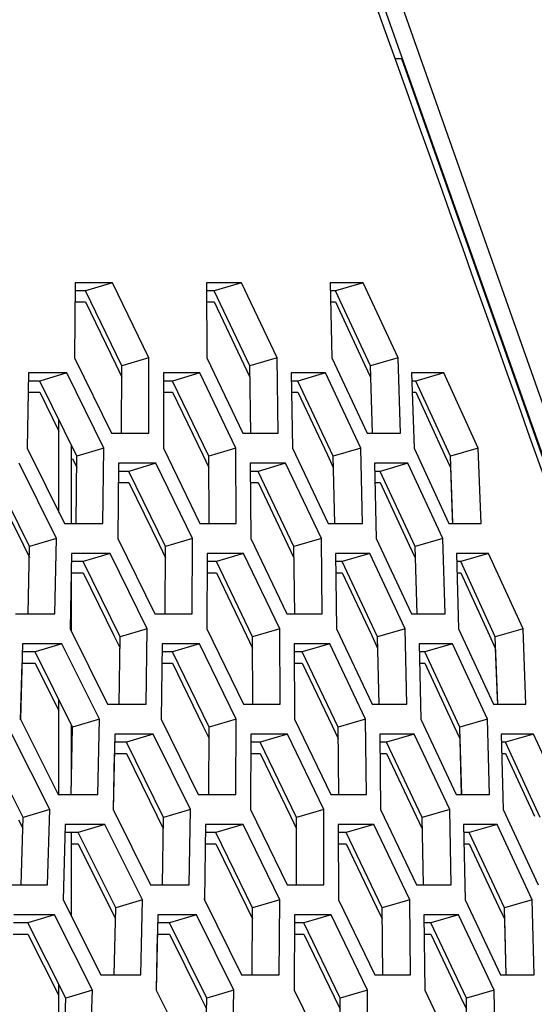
# Model space of a CAD drawing. Header units: millimetres. Extents: x 0 to 420, y 0 to 297.
# Tile 101 of 256: x 156.86 to 158.51, y 91.87 to 95.03. Entities that reach past the tile are written whole.
import ezdxf

# ---------------------------------------------------------------- set-up
doc = ezdxf.new("R2010")
doc.units = ezdxf.units.MM
doc.header["$LTSCALE"] = 23.1
doc.layers.get('0').update_dxf_attribs({"linetype": 'CONTINUOUS'})

msp = doc.modelspace()

# ---------------------------------------------------------------- linework, layer by layer
at = {"color": 7, "linetype": 'Continuous'}
for p, q in [((161.6814, 84.9046), (157.0934, 97.8856)), ((158.0879, 94.9066), (158.0641, 94.9066)), ((157.1568, 94.1882), (157.0699, 94.1623)), ((157.5711, 94.1882), (157.4831, 94.1623)), ((157.9618, 94.1882), (157.8728, 94.1623)), ((157.0699, 94.1623), (157.0374, 94.1623)), ((157.187, 93.9209), (157.0699, 94.1623)), ((157.4831, 94.1623), (157.4586, 94.1623)), ((157.5977, 93.9209), (157.4831, 94.1623)), ((157.8728, 94.1623), (157.8563, 94.1623)), ((157.9848, 93.9209), (157.8728, 94.1623)), ((157.037, 94.1265), (157.0699, 94.1265)), ((157.0699, 94.1265), (157.1675, 93.9253)), ((157.4588, 94.1265), (157.4831, 94.1265)), ((157.4831, 94.1265), (157.5786, 93.9253)), ((157.8571, 94.1265), (157.8728, 94.1265)), ((157.8728, 94.1265), (157.9661, 93.9253)), ((157.2741, 93.9467), (157.187, 93.9209)), ((157.6858, 93.9467), (157.5977, 93.9209)), ((158.0739, 93.9467), (157.9848, 93.9209)), ((157.1675, 93.9253), (157.187, 93.885)), ((157.1864, 93.7053), (157.187, 93.9209)), ((157.5786, 93.9253), (157.5977, 93.885)), ((157.6006, 93.7053), (157.5977, 93.9209)), ((157.9661, 93.9253), (157.9848, 93.885)), ((157.9913, 93.7053), (157.9848, 93.9209)), ((156.924, 93.8726), (156.8872, 93.8726)), ((157.0103, 93.8984), (156.924, 93.8726)), ((157.0424, 93.6311), (156.924, 93.8726)), ((157.3497, 93.8726), (157.3209, 93.8726)), ((157.4372, 93.8984), (157.3497, 93.8726)), ((157.4657, 93.6311), (157.3497, 93.8726)), ((157.752, 93.8726), (157.7313, 93.8726)), ((157.8405, 93.8984), (157.752, 93.8726)), ((157.8654, 93.6311), (157.752, 93.8726)), ((157.9848, 93.885), (157.9902, 93.7053)), ((158.1307, 93.8726), (158.1179, 93.8726)), ((158.2202, 93.8984), (158.1307, 93.8726)), ((158.2414, 93.6311), (158.1307, 93.8726)), ((156.8865, 93.8367), (156.924, 93.8367)), ((156.924, 93.8367), (156.9852, 93.7119)), ((157.3209, 93.8367), (157.3497, 93.8367)), ((157.3497, 93.8367), (157.4464, 93.6355)), ((157.7318, 93.8367), (157.752, 93.8367)), ((157.752, 93.8367), (157.8466, 93.6355)), ((158.1191, 93.8367), (158.1307, 93.8367)), ((158.1307, 93.8367), (158.223, 93.6355)), ((156.9852, 93.451), (156.9852, 93.7478)), ((157.0252, 93.4155), (157.0252, 93.6662)), ((157.1289, 93.657), (157.0424, 93.6311)), ((157.5533, 93.657), (157.4657, 93.6311)), ((157.9541, 93.657), (157.8654, 93.6311)), ((158.331, 93.657), (158.2414, 93.6311)), ((157.0283, 93.6241), (157.0424, 93.5952)), ((157.04, 93.4155), (157.0424, 93.6311)), ((157.4464, 93.6355), (157.4657, 93.5952)), ((157.4668, 93.4155), (157.4657, 93.6311)), ((157.8466, 93.6355), (157.8654, 93.5952)), ((157.8701, 93.4155), (157.8654, 93.6311)), ((158.223, 93.6355), (158.2414, 93.5952)), ((158.2496, 93.416), (158.2414, 93.6311)), ((157.2965, 93.6087), (157.2096, 93.5828)), ((157.7125, 93.6087), (157.6245, 93.5828)), ((158.1049, 93.6087), (158.0159, 93.5828)), ((158.2414, 93.5952), (158.2476, 93.4342)), ((156.8912, 93.3413), (156.7714, 93.5828)), ((157.2096, 93.5828), (157.1765, 93.5828)), ((157.3269, 93.3413), (157.2096, 93.5828)), ((157.6245, 93.5828), (157.5995, 93.5828)), ((157.7393, 93.3413), (157.6245, 93.5828)), ((158.0159, 93.5828), (157.9989, 93.5828)), ((158.1281, 93.3413), (158.0159, 93.5828)), ((156.7714, 93.5469), (156.8712, 93.3457)), ((157.1762, 93.5469), (157.2096, 93.5469)), ((157.2096, 93.5469), (157.3074, 93.3457)), ((157.5997, 93.5469), (157.6245, 93.5469)), ((157.6245, 93.5469), (157.7202, 93.3457)), ((157.9997, 93.5469), (158.0159, 93.5469)), ((158.0159, 93.5469), (158.1094, 93.3457)), ((158.2476, 93.4342), (158.2483, 93.4159)), ((158.2476, 93.4342), (158.2483, 93.4159)), ((156.977, 93.3672), (156.8912, 93.3413)), ((157.414, 93.3672), (157.3269, 93.3413)), ((157.8275, 93.3672), (157.7393, 93.3413)), ((158.2172, 93.3672), (158.1281, 93.3413)), ((156.8712, 93.3457), (156.8905, 93.3068)), ((156.8868, 93.1257), (156.8912, 93.3413)), ((157.3074, 93.3457), (157.3269, 93.3055)), ((157.3261, 93.1257), (157.3269, 93.3413)), ((157.7202, 93.3457), (157.7393, 93.3055)), ((157.7421, 93.1257), (157.7393, 93.3413)), ((158.1094, 93.3457), (158.1281, 93.3055)), ((158.1344, 93.1257), (158.1281, 93.3413)), ((157.1491, 93.3189), (157.0628, 93.293)), ((157.5777, 93.3189), (157.4903, 93.293)), ((157.9828, 93.3189), (157.8943, 93.293)), ((158.1281, 93.3055), (158.1334, 93.1257)), ((158.364, 93.3189), (158.2745, 93.293)), ((157.0252, 93.069), (157.0252, 93.2852)), ((157.0628, 93.293), (157.0254, 93.293)), ((157.1815, 93.0515), (157.0628, 93.293)), ((157.4903, 93.293), (157.461, 93.293)), ((157.6065, 93.0515), (157.4903, 93.293)), ((157.8943, 93.293), (157.873, 93.293)), ((158.0079, 93.0515), (157.8943, 93.293)), ((158.2745, 93.293), (158.2614, 93.293)), ((158.3855, 93.0515), (158.2745, 93.293)), ((157.0254, 93.2572), (157.0628, 93.2572)), ((157.0628, 93.2572), (157.1617, 93.0559)), ((157.4609, 93.2572), (157.4903, 93.2572)), ((157.4903, 93.2572), (157.5872, 93.0559)), ((157.8736, 93.2572), (157.8943, 93.2572)), ((157.8943, 93.2572), (157.989, 93.0559)), ((158.2625, 93.2572), (158.2745, 93.2572)), ((158.2745, 93.2572), (158.367, 93.0559)), ((157.1617, 93.0559), (157.1815, 93.0157)), ((157.1788, 92.8359), (157.1815, 93.0515)), ((157.2679, 93.0774), (157.1815, 93.0515)), ((157.5872, 93.0559), (157.6065, 93.0157)), ((157.6941, 93.0774), (157.6065, 93.0515)), ((157.6074, 92.8359), (157.6065, 93.0515)), ((157.989, 93.0559), (158.0079, 93.0157)), ((158.0966, 93.0774), (158.0079, 93.0515)), ((158.0124, 92.8359), (158.0079, 93.0515)), ((158.367, 93.0559), (158.3855, 93.0157)), ((158.4751, 93.0774), (158.3855, 93.0515)), ((158.3935, 92.8364), (158.3855, 93.0515)), ((156.9949, 93.0291), (156.9092, 93.0032)), ((157.4362, 93.0291), (157.3493, 93.0032)), ((157.854, 93.0291), (157.766, 93.0032)), ((158.248, 93.0291), (158.159, 93.0032)), ((156.9092, 93.0032), (156.8675, 93.0032)), ((157.0292, 92.7617), (156.9092, 93.0032)), ((157.3493, 93.0032), (157.3157, 93.0032)), ((157.4669, 92.7617), (157.3493, 93.0032)), ((157.766, 93.0032), (157.7404, 93.0032)), ((157.881, 92.7617), (157.766, 93.0032)), ((158.159, 93.0032), (158.1415, 93.0032)), ((158.2714, 92.7617), (158.159, 93.0032)), ((158.3855, 93.0157), (158.3915, 92.8547)), ((156.8665, 92.9674), (156.9092, 92.9674)), ((156.9092, 92.9674), (156.9852, 92.8145)), ((157.3153, 92.9674), (157.3493, 92.9674)), ((157.3493, 92.9674), (157.4473, 92.7662)), ((157.7406, 92.9674), (157.766, 92.9674)), ((157.766, 92.9674), (157.8619, 92.7662)), ((158.1423, 92.9674), (158.159, 92.9674)), ((158.159, 92.9674), (158.2527, 92.7662)), ((156.9852, 92.5461), (156.9852, 92.8503)), ((158.3915, 92.8547), (158.3922, 92.8364)), ((158.3915, 92.8547), (158.3922, 92.8364)), ((157.0252, 92.5729), (157.0252, 92.7698)), ((157.1151, 92.7876), (157.0292, 92.7617)), ((157.4473, 92.7662), (157.4669, 92.7259)), ((157.5539, 92.7876), (157.4669, 92.7617)), ((157.8619, 92.7661), (157.881, 92.7259)), ((157.9691, 92.7876), (157.881, 92.7617)), ((158.2527, 92.7661), (158.2714, 92.7259)), ((158.3605, 92.7876), (158.2714, 92.7617)), ((157.0246, 92.5461), (157.0292, 92.7617)), ((157.2878, 92.7393), (157.2015, 92.7134)), ((157.4658, 92.5461), (157.4669, 92.7617)), ((157.7183, 92.7393), (157.6309, 92.7134)), ((157.8836, 92.5461), (157.881, 92.7617)), ((158.1251, 92.7393), (158.0366, 92.7134)), ((158.2775, 92.5461), (158.2714, 92.7617)), ((158.5079, 92.7393), (158.4184, 92.7134)), ((156.8703, 92.472), (156.7489, 92.7134)), ((157.2015, 92.7134), (157.1636, 92.7134)), ((157.3205, 92.472), (157.2015, 92.7134)), ((157.6309, 92.7134), (157.601, 92.7134)), ((157.7473, 92.472), (157.6309, 92.7134)), ((158.0366, 92.7134), (158.0148, 92.7134)), ((158.1504, 92.472), (158.0366, 92.7134)), ((158.2714, 92.7259), (158.2765, 92.5461)), ((158.4184, 92.7134), (158.4048, 92.7134)), ((158.5296, 92.472), (158.4184, 92.7134)), ((157.1629, 92.6776), (157.2015, 92.6776)), ((157.2015, 92.6776), (157.3007, 92.4764)), ((157.6009, 92.6776), (157.6309, 92.6776)), ((157.6309, 92.6776), (157.7279, 92.4764)), ((158.0153, 92.6776), (158.0366, 92.6776)), ((158.0366, 92.6776), (158.1315, 92.4764)), ((158.4058, 92.6776), (158.4184, 92.6776)), ((158.4184, 92.6776), (158.5111, 92.4764)), ((156.9556, 92.4978), (156.8703, 92.472)), ((157.407, 92.4978), (157.3205, 92.472)), ((157.8349, 92.4978), (157.7473, 92.472)), ((158.2391, 92.4978), (158.1504, 92.472)), ((156.8559, 92.4647), (156.8693, 92.4381)), ((156.8638, 92.2564), (156.8703, 92.472)), ((157.1328, 92.4495), (157.047, 92.4237)), ((157.3007, 92.4764), (157.3201, 92.437)), ((157.3176, 92.2564), (157.3205, 92.472)), ((157.5759, 92.4495), (157.489, 92.4237)), ((157.7279, 92.4764), (157.7473, 92.4361)), ((157.748, 92.2564), (157.7473, 92.472)), ((157.9954, 92.4495), (157.9074, 92.4237)), ((158.1315, 92.4764), (158.1504, 92.4361)), ((158.1547, 92.2564), (158.1504, 92.472)), ((158.3911, 92.4495), (158.3021, 92.4237)), ((157.047, 92.4237), (157.0048, 92.4237)), ((157.0252, 92.1547), (157.0252, 92.4237)), ((157.1673, 92.1822), (157.047, 92.4237)), ((157.489, 92.4237), (157.4548, 92.4237)), ((157.6068, 92.1822), (157.489, 92.4237)), ((157.9074, 92.4237), (157.8814, 92.4237)), ((158.0227, 92.1822), (157.9074, 92.4237)), ((158.3021, 92.4237), (158.2841, 92.4237)), ((158.4147, 92.1822), (158.3021, 92.4237)), ((157.0252, 92.3878), (157.047, 92.3878)), ((157.047, 92.3878), (157.153, 92.1751)), ((157.4544, 92.3878), (157.489, 92.3878)), ((157.489, 92.3878), (157.5872, 92.1866)), ((157.8815, 92.3878), (157.9074, 92.3878)), ((157.9074, 92.3878), (158.0035, 92.1866)), ((158.2849, 92.3878), (158.3021, 92.3878)), ((158.3021, 92.3878), (158.3959, 92.1866)), ((157.2532, 92.2081), (157.1673, 92.1822)), ((157.6938, 92.2081), (157.6068, 92.1822)), ((158.1108, 92.2081), (158.0227, 92.1822)), ((158.5038, 92.2081), (158.4147, 92.1822)), ((157.153, 92.1751), (157.1666, 92.1478)), ((157.1625, 91.9666), (157.1673, 92.1822)), ((157.5872, 92.1866), (157.6068, 92.1463)), ((157.6056, 91.9666), (157.6068, 92.1822)), ((158.0035, 92.1866), (158.0227, 92.1463)), ((158.025, 91.9666), (158.0227, 92.1822)), ((158.3959, 92.1866), (158.4147, 92.1463)), ((158.4206, 91.9666), (158.4147, 92.1822)), ((156.8858, 92.1339), (156.8392, 92.1339)), ((156.9709, 92.1598), (156.8858, 92.1339)), ((157.0074, 91.8924), (156.8858, 92.1339)), ((157.3403, 92.1339), (157.3018, 92.1339)), ((157.4266, 92.1598), (157.3403, 92.1339)), ((157.4595, 91.8924), (157.3403, 92.1339)), ((157.7714, 92.1339), (157.7411, 92.1339)), ((157.8589, 92.1598), (157.7714, 92.1339)), ((157.8881, 91.8924), (157.7714, 92.1339)), ((158.1789, 92.1339), (158.1566, 92.1339)), ((158.2674, 92.1598), (158.1789, 92.1339)), ((158.2929, 91.8924), (158.1789, 92.1339)), ((158.4147, 92.1463), (158.4197, 91.9666)), ((156.8379, 92.0981), (156.8858, 92.0981)), ((156.8858, 92.0981), (156.9852, 91.9006)), ((157.3011, 92.0981), (157.3403, 92.0981)), ((157.3403, 92.0981), (157.4397, 91.8968)), ((157.7409, 92.0981), (157.7714, 92.0981)), ((157.7714, 92.0981), (157.8687, 91.8968)), ((158.1571, 92.0981), (158.1789, 92.0981)), ((158.1789, 92.0981), (158.2739, 91.8968)), ((156.9852, 91.6768), (156.9852, 91.9365)), ((157.0927, 91.9183), (157.0074, 91.8924)), ((157.546, 91.9183), (157.4595, 91.8924)), ((157.9757, 91.9183), (157.8881, 91.8924)), ((158.3816, 91.9183), (158.2929, 91.8924)), ((157.0007, 91.6768), (157.0074, 91.8924)), ((157.4397, 91.8968), (157.459, 91.8575)), ((157.4563, 91.6768), (157.4595, 91.8924)), ((157.8687, 91.8968), (157.8881, 91.8566)), ((157.8886, 91.6768), (157.8881, 91.8924)), ((158.2739, 91.8968), (158.2929, 91.8566)), ((158.297, 91.6768), (158.2929, 91.8924))]:
    msp.add_line(p, q, dxfattribs=at)
at = {"color": 3, "linetype": 'Continuous'}
for p, q in [((161.6213, 84.9093), (157.0485, 97.8473)), ((161.1074, 86.3566), (158.0854, 94.9066)), ((157.0376, 94.1882), (157.0352, 93.9467)), ((157.1568, 94.1882), (157.0376, 94.1882)), ((157.2741, 93.9467), (157.1568, 94.1882)), ((157.5711, 94.1882), (157.4584, 94.1882)), ((157.4584, 94.1882), (157.46, 93.9467)), ((157.6858, 93.9467), (157.5711, 94.1882)), ((157.9618, 94.1882), (157.8556, 94.1882)), ((157.8556, 94.1882), (157.8612, 93.9467)), ((158.0739, 93.9467), (157.9618, 94.1882)), ((157.0352, 93.9467), (157.1536, 93.7053)), ((157.2732, 93.7053), (157.2741, 93.9467)), ((157.46, 93.9467), (157.5758, 93.7053)), ((157.6889, 93.7053), (157.6858, 93.9467)), ((157.8612, 93.9467), (157.9745, 93.7053)), ((158.081, 93.7053), (158.0739, 93.9467)), ((156.8876, 93.8984), (156.8831, 93.657)), ((157.0103, 93.8984), (156.8876, 93.8984)), ((157.1289, 93.657), (157.0103, 93.8984)), ((157.3209, 93.8984), (157.3204, 93.657)), ((157.4372, 93.8984), (157.3209, 93.8984)), ((157.5533, 93.657), (157.4372, 93.8984)), ((157.8405, 93.8984), (157.7309, 93.8984)), ((157.7309, 93.8984), (157.7343, 93.657)), ((157.9541, 93.657), (157.8405, 93.8984)), ((158.2202, 93.8984), (158.1171, 93.8984)), ((158.1171, 93.8984), (158.1246, 93.657)), ((158.331, 93.657), (158.2202, 93.8984)), ((156.8838, 93.6569), (156.8872, 93.8367)), ((157.1536, 93.7053), (157.2732, 93.7053)), ((157.5758, 93.7053), (157.6889, 93.7053)), ((157.9745, 93.7053), (158.081, 93.7053)), ((156.8831, 93.657), (157.0028, 93.4155)), ((157.126, 93.4155), (157.1289, 93.657)), ((157.3204, 93.657), (157.4377, 93.4155)), ((157.5543, 93.4155), (157.5533, 93.657)), ((157.7343, 93.657), (157.849, 93.4155)), ((157.9591, 93.4155), (157.9541, 93.657)), ((158.1246, 93.657), (158.2366, 93.4155)), ((158.3401, 93.4155), (158.331, 93.657)), ((156.977, 93.3672), (156.8571, 93.6087)), ((157.1768, 93.6087), (157.1741, 93.3672)), ((157.2965, 93.6087), (157.1768, 93.6087)), ((157.414, 93.3672), (157.2965, 93.6087)), ((157.7125, 93.6087), (157.5993, 93.6087)), ((157.5993, 93.6087), (157.6007, 93.3672)), ((157.8275, 93.3672), (157.7125, 93.6087)), ((158.1049, 93.6087), (157.9983, 93.6087)), ((157.9983, 93.6087), (158.0036, 93.3672)), ((158.2172, 93.3672), (158.1049, 93.6087)), ((157.0028, 93.4155), (157.126, 93.4155)), ((157.4377, 93.4155), (157.5543, 93.4155)), ((157.849, 93.4155), (157.9591, 93.4155)), ((158.2366, 93.4155), (158.3401, 93.4155)), ((156.972, 93.1257), (156.977, 93.3672)), ((157.1741, 93.3672), (157.2928, 93.1257)), ((157.4129, 93.1257), (157.414, 93.3672)), ((157.6007, 93.3672), (157.7168, 93.1257)), ((157.8304, 93.1257), (157.8275, 93.3672)), ((158.0036, 93.3672), (158.1171, 93.1257)), ((158.2241, 93.1257), (158.2172, 93.3672)), ((157.0259, 93.3189), (157.0211, 93.0774)), ((157.1491, 93.3189), (157.0259, 93.3189)), ((157.2679, 93.0774), (157.1491, 93.3189)), ((157.461, 93.3189), (157.4602, 93.0774)), ((157.5777, 93.3189), (157.461, 93.3189)), ((157.6941, 93.0774), (157.5777, 93.3189)), ((157.9828, 93.3189), (157.8727, 93.3189)), ((157.8727, 93.3189), (157.8759, 93.0774)), ((158.0966, 93.0774), (157.9828, 93.3189)), ((158.364, 93.3189), (158.2605, 93.3189)), ((158.2605, 93.3189), (158.2678, 93.0774)), ((158.4751, 93.0774), (158.364, 93.3189)), ((156.8453, 93.1257), (156.972, 93.1257)), ((157.2928, 93.1257), (157.4129, 93.1257)), ((157.7168, 93.1257), (157.8304, 93.1257)), ((158.1171, 93.1257), (158.2241, 93.1257)), ((157.0211, 93.0774), (157.1411, 92.8359)), ((157.2647, 92.8359), (157.2679, 93.0774)), ((157.4602, 93.0774), (157.5777, 92.8359)), ((157.6949, 92.8359), (157.6941, 93.0774)), ((157.8759, 93.0774), (157.9908, 92.8359)), ((158.1014, 92.8359), (158.0966, 93.0774)), ((158.2678, 93.0774), (158.3801, 92.8359)), ((158.4839, 92.8359), (158.4751, 93.0774)), ((156.8682, 93.0291), (156.8613, 92.7876)), ((156.9949, 93.0291), (156.8682, 93.0291)), ((157.1151, 92.7876), (156.9949, 93.0291)), ((157.3159, 93.0291), (157.313, 92.7876)), ((157.4362, 93.0291), (157.3159, 93.0291)), ((157.5539, 92.7876), (157.4362, 93.0291)), ((157.854, 93.0291), (157.7403, 93.0291)), ((157.7403, 93.0291), (157.7414, 92.7876)), ((157.9691, 92.7876), (157.854, 93.0291)), ((158.248, 93.0291), (158.1409, 93.0291)), ((158.1409, 93.0291), (158.146, 92.7876)), ((158.3605, 92.7876), (158.248, 93.0291)), ((156.8623, 92.7856), (156.8675, 92.9674)), ((157.1411, 92.8359), (157.2647, 92.8359)), ((157.5777, 92.8359), (157.6949, 92.8359)), ((157.9908, 92.8359), (158.1014, 92.8359)), ((158.3801, 92.8359), (158.4839, 92.8359)), ((156.8613, 92.7876), (156.9826, 92.5461)), ((157.1098, 92.5461), (157.1151, 92.7876)), ((157.313, 92.7876), (157.4319, 92.5461)), ((157.5526, 92.5461), (157.5539, 92.7876)), ((157.7414, 92.7876), (157.8577, 92.5461)), ((157.9718, 92.5461), (157.9691, 92.7876)), ((158.146, 92.7876), (158.2598, 92.5461)), ((158.3672, 92.5461), (158.3605, 92.7876)), ((156.9556, 92.4978), (156.834, 92.7393)), ((157.1641, 92.7393), (157.1591, 92.4978)), ((157.2878, 92.7393), (157.1641, 92.7393)), ((157.407, 92.4978), (157.2878, 92.7393)), ((157.6011, 92.7393), (157.6001, 92.4978)), ((157.7183, 92.7393), (157.6011, 92.7393)), ((157.8349, 92.4978), (157.7183, 92.7393)), ((158.1251, 92.7393), (158.0145, 92.7393)), ((158.0145, 92.7393), (158.0175, 92.4978)), ((158.2391, 92.4978), (158.1251, 92.7393)), ((158.5079, 92.7393), (158.404, 92.7393)), ((158.404, 92.7393), (158.411, 92.4978)), ((158.6192, 92.4978), (158.5079, 92.7393)), ((157.1599, 92.4978), (157.1636, 92.6776)), ((156.9826, 92.5461), (157.1098, 92.5461)), ((157.4319, 92.5461), (157.5526, 92.5461)), ((157.8577, 92.5461), (157.9718, 92.5461)), ((158.2598, 92.5461), (158.3672, 92.5461)), ((156.9481, 92.2564), (156.9556, 92.4978)), ((157.1591, 92.4978), (157.2793, 92.2564)), ((157.4035, 92.2564), (157.407, 92.4978)), ((157.6001, 92.4978), (157.7178, 92.2564)), ((157.8354, 92.2564), (157.8349, 92.4978)), ((158.0175, 92.4978), (158.1327, 92.2564)), ((158.2436, 92.2564), (158.2391, 92.4978)), ((158.411, 92.4978), (158.5235, 92.2564)), ((157.0055, 92.4495), (156.9983, 92.2081)), ((157.1328, 92.4495), (157.0055, 92.4495)), ((157.2532, 92.2081), (157.1328, 92.4495)), ((157.4551, 92.4495), (157.452, 92.2081)), ((157.5759, 92.4495), (157.4551, 92.4495)), ((157.6938, 92.2081), (157.5759, 92.4495)), ((157.9954, 92.4495), (157.8812, 92.4495)), ((157.8812, 92.4495), (157.8821, 92.2081)), ((158.1108, 92.2081), (157.9954, 92.4495)), ((158.3911, 92.4495), (158.2836, 92.4495)), ((158.2836, 92.4495), (158.2884, 92.2081)), ((158.5038, 92.2081), (158.3911, 92.4495)), ((156.8175, 92.2564), (156.9481, 92.2564)), ((157.2793, 92.2564), (157.4035, 92.2564)), ((157.7178, 92.2564), (157.8354, 92.2564)), ((158.1327, 92.2564), (158.2436, 92.2564)), ((156.9983, 92.2081), (157.1199, 91.9666)), ((157.2476, 91.9666), (157.2532, 92.2081)), ((157.452, 92.2081), (157.5711, 91.9666)), ((157.4525, 92.2081), (157.4525, 92.2125)), ((157.6923, 91.9666), (157.6938, 92.2081)), ((157.8821, 92.2081), (157.9987, 91.9666)), ((158.1132, 91.9666), (158.1108, 92.2081)), ((158.2884, 92.2081), (158.4024, 91.9666)), ((158.5103, 91.9666), (158.5038, 92.2081)), ((156.9709, 92.1598), (156.8402, 92.1598)), ((157.0927, 91.9183), (156.9709, 92.1598)), ((157.3024, 92.1598), (157.2971, 91.9183)), ((157.4266, 92.1598), (157.3024, 92.1598)), ((157.546, 91.9183), (157.4266, 92.1598)), ((157.7412, 92.1598), (157.7399, 91.9183)), ((157.8589, 92.1598), (157.7412, 92.1598)), ((157.9757, 91.9183), (157.8589, 92.1598)), ((158.2674, 92.1598), (158.1563, 92.1598)), ((158.1563, 92.1598), (158.159, 91.9183)), ((158.3816, 91.9183), (158.2674, 92.1598)), ((157.2979, 91.9183), (157.3018, 92.0981)), ((157.1199, 91.9666), (157.2476, 91.9666)), ((157.5711, 91.9666), (157.6923, 91.9666)), ((157.9987, 91.9666), (158.1132, 91.9666)), ((158.4024, 91.9666), (158.5103, 91.9666)), ((157.085, 91.6768), (157.0927, 91.9183)), ((157.2971, 91.9183), (157.4176, 91.6768)), ((157.5423, 91.6768), (157.546, 91.9183)), ((157.7399, 91.9183), (157.8579, 91.6768)), ((157.976, 91.6768), (157.9757, 91.9183)), ((158.159, 91.9183), (158.2745, 91.6768)), ((158.3859, 91.6768), (158.3816, 91.9183))]:
    msp.add_line(p, q, dxfattribs=at)
msp.add_arc((-1400.2765, -461.1269), 1654.5692, 19.2695161, 19.7444876, dxfattribs=at)

doc.saveas('drawing.dxf')
